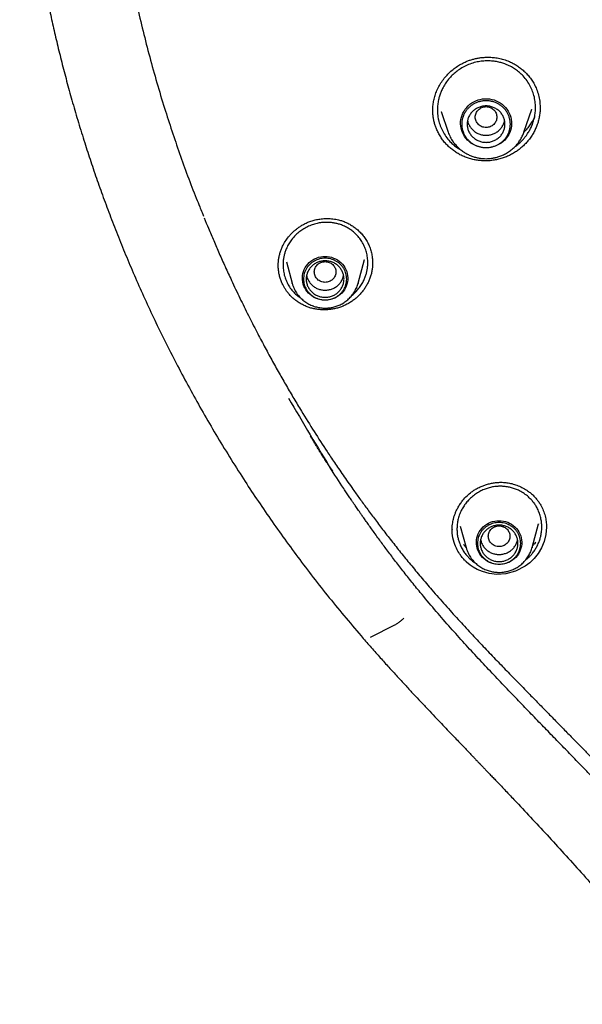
# Model space of a CAD drawing. Header units: millimetres. Extents: x 8 to 771, y 12 to 1627.
# Tile 52 of 93: x 291 to 312, y 1408 to 1444. Entities that reach past the tile are written whole.
import ezdxf

# ---------------------------------------------------------------- set-up
doc = ezdxf.new("R2010")
doc.units = ezdxf.units.MM

msp = doc.modelspace()

# ---------------------------------------------------------------- linework, layer by layer
at = {"color": 7, "linetype": 'Continuous', "lineweight": 30}
for p, q in [((306.295, 1440.751), (306.56, 1439.985)), ((306.3, 1440.743), (306.297, 1440.752)), ((309.37, 1439.985), (309.664, 1440.837)), ((309.663, 1440.837), (309.661, 1440.831)), ((309.966, 1440.917), (309.967, 1440.882)), ((306.205, 1440.445), (306.201, 1440.454)), ((306.561, 1439.98), (306.56, 1439.985)), ((309.366, 1439.976), (309.37, 1439.985)), ((300.564, 1435.176), (300.777, 1434.387)), ((303.224, 1434.387), (303.462, 1435.268)), ((303.462, 1435.268), (303.461, 1435.264)), ((303.759, 1435.168), (303.759, 1435.135)), ((300.265, 1435.026), (300.265, 1435.031)), ((300.78, 1434.379), (300.777, 1434.387)), ((303.224, 1434.387), (303.222, 1434.381)), ((309.973, 1426.197), (309.994, 1426.161)), ((307.01, 1425.391), (307.225, 1424.597)), ((309.671, 1424.597), (309.906, 1425.469)), ((309.906, 1425.469), (309.903, 1425.46)), ((310.205, 1425.36), (310.204, 1425.339)), ((306.707, 1425.243), (306.708, 1425.248)), ((307.222, 1424.594), (307.129, 1424.703)), ((307.227, 1424.589), (307.225, 1424.597)), ((309.671, 1424.597), (309.669, 1424.591)), ((307.368, 1424.181), (307.247, 1424.306)), ((303.684, 1421.278), (304.586, 1421.733))]:
    msp.add_line(p, q, dxfattribs=at)
at = {"color": 7, "linetype": 'Continuous', "lineweight": 30, "flags": 128}
for points in [[(307.965, 1439.402), (307.879, 1439.406), (307.794, 1439.417), (307.71, 1439.436), (307.628, 1439.462), (307.55, 1439.495), (307.474, 1439.534), (307.403, 1439.58), (307.336, 1439.633), (307.275, 1439.691), (307.219, 1439.754), (307.17, 1439.821), (307.127, 1439.893), (307.091, 1439.968), (307.062, 1440.046), (307.041, 1440.126), (307.027, 1440.208), (307.021, 1440.291), (307.023, 1440.373), (307.033, 1440.456), (307.05, 1440.537), (307.075, 1440.616), (307.108, 1440.692), (307.147, 1440.766), (307.194, 1440.836), (307.246, 1440.901), (307.305, 1440.962), (307.369, 1441.017), (307.438, 1441.066), (307.511, 1441.109), (307.589, 1441.145), (307.669, 1441.175), (307.752, 1441.197), (307.836, 1441.212), (307.922, 1441.22), (308.008, 1441.22), (308.093, 1441.212), (308.178, 1441.197), (308.26, 1441.175), (308.341, 1441.145), (308.418, 1441.109), (308.491, 1441.066), (308.56, 1441.017), (308.624, 1440.962), (308.683, 1440.901), (308.736, 1440.836), (308.782, 1440.766), (308.821, 1440.692), (308.854, 1440.616), (308.879, 1440.537), (308.896, 1440.456), (308.906, 1440.373), (308.908, 1440.291), (308.902, 1440.208), (308.889, 1440.126), (308.867, 1440.046), (308.839, 1439.968), (308.803, 1439.893), (308.76, 1439.821), (308.71, 1439.754), (308.654, 1439.691), (308.593, 1439.633), (308.526, 1439.58), (308.455, 1439.534), (308.38, 1439.495), (308.301, 1439.462), (308.219, 1439.436), (308.136, 1439.417), (308.05, 1439.406), (307.965, 1439.402)], [(309.37, 1439.985), (309.366, 1439.974), (309.363, 1439.965)], [(302.001, 1435.381), (302.082, 1435.377), (302.162, 1435.366), (302.241, 1435.347), (302.317, 1435.321), (302.391, 1435.288), (302.461, 1435.248), (302.527, 1435.202), (302.588, 1435.151), (302.643, 1435.093), (302.692, 1435.031), (302.735, 1434.965), (302.771, 1434.894), (302.8, 1434.821), (302.821, 1434.746), (302.835, 1434.669), (302.841, 1434.591), (302.839, 1434.512), (302.829, 1434.435), (302.811, 1434.358), (302.786, 1434.284), (302.754, 1434.212), (302.714, 1434.144), (302.668, 1434.079), (302.616, 1434.02), (302.558, 1433.965), (302.495, 1433.916), (302.427, 1433.873), (302.355, 1433.837), (302.28, 1433.807), (302.202, 1433.785), (302.122, 1433.77), (302.041, 1433.762), (301.96, 1433.762), (301.879, 1433.77), (301.799, 1433.785), (301.722, 1433.807), (301.646, 1433.837), (301.575, 1433.873), (301.507, 1433.916), (301.443, 1433.965), (301.385, 1434.02), (301.333, 1434.079), (301.287, 1434.144), (301.247, 1434.212), (301.215, 1434.284), (301.19, 1434.358), (301.172, 1434.435), (301.162, 1434.512), (301.16, 1434.591), (301.166, 1434.669), (301.18, 1434.746), (301.201, 1434.821), (301.23, 1434.894), (301.266, 1434.965), (301.309, 1435.031), (301.358, 1435.093), (301.414, 1435.151), (301.474, 1435.202), (301.54, 1435.248), (301.61, 1435.288), (301.684, 1435.321), (301.76, 1435.347), (301.839, 1435.366), (301.919, 1435.377), (302.001, 1435.381)], [(310.207, 1425.356), (310.207, 1425.35), (310.185, 1425.08), (310.121, 1424.824), (310.024, 1424.589), (309.899, 1424.378), (309.752, 1424.193), (309.588, 1424.034), (309.413, 1423.902), (309.05, 1423.717), (308.693, 1423.624), (308.363, 1423.603), (308.074, 1423.636), (307.833, 1423.703), (307.638, 1423.785), (307.488, 1423.87), (307.377, 1423.946), (307.301, 1424.006), (307.258, 1424.044), (307.247, 1424.054), (307.244, 1424.056), (307.244, 1424.057), (307.243, 1424.057), (307.243, 1424.057), (307.243, 1424.057), (307.243, 1424.057)], [(308.448, 1425.591), (308.529, 1425.588), (308.609, 1425.576), (308.688, 1425.558), (308.765, 1425.532), (308.838, 1425.499), (308.908, 1425.459), (308.974, 1425.413), (309.035, 1425.361), (309.09, 1425.304), (309.139, 1425.242), (309.182, 1425.175), (309.218, 1425.105), (309.247, 1425.032), (309.268, 1424.956), (309.282, 1424.879), (309.288, 1424.801), (309.286, 1424.723), (309.276, 1424.645), (309.258, 1424.569), (309.233, 1424.494), (309.201, 1424.423), (309.161, 1424.354), (309.115, 1424.29), (309.063, 1424.23), (309.005, 1424.175), (308.942, 1424.126), (308.874, 1424.084), (308.802, 1424.047), (308.727, 1424.018), (308.649, 1423.995), (308.569, 1423.98), (308.488, 1423.973), (308.407, 1423.973), (308.326, 1423.98), (308.247, 1423.995), (308.169, 1424.018), (308.094, 1424.047), (308.022, 1424.084), (307.954, 1424.126), (307.89, 1424.175), (307.832, 1424.23), (307.78, 1424.29), (307.734, 1424.354), (307.694, 1424.423), (307.662, 1424.494), (307.637, 1424.569), (307.619, 1424.645), (307.61, 1424.723), (307.608, 1424.801), (307.613, 1424.879), (307.627, 1424.956), (307.648, 1425.032), (307.677, 1425.105), (307.713, 1425.175), (307.756, 1425.242), (307.805, 1425.304), (307.861, 1425.361), (307.921, 1425.413), (307.987, 1425.459), (308.057, 1425.499), (308.131, 1425.532), (308.207, 1425.558), (308.286, 1425.576), (308.367, 1425.588), (308.448, 1425.591)]]:
    msp.add_lwpolyline(points, dxfattribs=at)
at = {"color": 7, "linetype": 'Continuous', "lineweight": 30}
for points, knots in [([(309.291, 1490.661), (309.025, 1490.41), (308.38, 1489.803), (307.604, 1489.004), (307.075, 1488.439), (306.885, 1488.234), (306.833, 1488.177), (306.781, 1488.12), (306.729, 1488.064), (306.677, 1488.007), (306.625, 1487.95), (306.573, 1487.892), (306.508, 1487.82), (306.41, 1487.712), (306.267, 1487.551), (306.073, 1487.332), (305.835, 1487.059), (305.553, 1486.731), (305.223, 1486.339), (304.845, 1485.881), (304.421, 1485.353), (303.958, 1484.759), (303.458, 1484.096), (302.925, 1483.364), (302.49, 1482.741), (302.184, 1482.291), (302.016, 1482.04), (301.874, 1481.825), (301.734, 1481.612), (301.598, 1481.401), (301.464, 1481.191), (301.258, 1480.867), (300.987, 1480.43), (300.606, 1479.798), (300.2, 1479.099), (299.777, 1478.341), (299.472, 1477.769), (299.266, 1477.375), (299.149, 1477.147), (299.035, 1476.923), (298.926, 1476.704), (298.82, 1476.49), (298.717, 1476.281), (298.362, 1475.545), (297.78, 1474.267), (297.032, 1472.424), (296.36, 1470.554), (295.79, 1468.735), (295.311, 1466.973), (294.93, 1465.342), (294.705, 1464.204), (294.591, 1463.569), (294.556, 1463.371), (294.523, 1463.173), (294.49, 1462.975), (294.457, 1462.776), (294.402, 1462.427), (294.324, 1461.903), (294.228, 1461.184), (294.135, 1460.399), (294.049, 1459.547), (293.983, 1458.746), (293.935, 1458.006), (293.9, 1457.342), (293.874, 1456.649), (293.858, 1455.918), (293.852, 1455.155), (293.86, 1454.335), (293.883, 1453.496), (293.921, 1452.661), (293.97, 1451.887), (294.026, 1451.171), (294.088, 1450.497), (294.155, 1449.866), (294.209, 1449.415), (294.244, 1449.142), (294.259, 1449.025), (294.274, 1448.911), (294.289, 1448.801), (294.303, 1448.695), (294.317, 1448.592), (294.417, 1447.888), (294.629, 1446.579), (295.018, 1444.67), (295.489, 1442.762), (296.018, 1440.934), (296.601, 1439.19), (297.043, 1437.976), (297.314, 1437.326), (297.357, 1437.222)], [0, 0, 0, 0, 0.018567, 0.045039, 0.056687, 0.057995, 0.059302, 0.060609, 0.061917, 0.063224, 0.064532, 0.065839, 0.067239, 0.06947, 0.073244, 0.078215, 0.084382, 0.091745, 0.100305, 0.110532, 0.122067, 0.134909, 0.149059, 0.164516, 0.18128, 0.187943, 0.192398, 0.1968, 0.201151, 0.20545, 0.209698, 0.213894, 0.225169, 0.236055, 0.251808, 0.266669, 0.280638, 0.285141, 0.289543, 0.293843, 0.298043, 0.302141, 0.306138, 0.310034, 0.344222, 0.378409, 0.412596, 0.446782, 0.476866, 0.50695, 0.533423, 0.53689, 0.540357, 0.543823, 0.54729, 0.550757, 0.554224, 0.565634, 0.578164, 0.591816, 0.60659, 0.622484, 0.633498, 0.644994, 0.65697, 0.669427, 0.682868, 0.696512, 0.711954, 0.726379, 0.739789, 0.752182, 0.76356, 0.774902, 0.785015, 0.787116, 0.789156, 0.791133, 0.793048, 0.794902, 0.796693, 0.798423, 0.831742, 0.865343, 0.899224, 0.933386, 0.963681, 0.994194, 1, 1, 1, 1]), ([(290.79, 1458.403), (290.79, 1458.388), (290.788, 1458.36), (290.786, 1458.313), (290.784, 1458.263), (290.781, 1458.214), (290.778, 1458.162), (290.773, 1458.079), (290.767, 1457.969), (290.759, 1457.827), (290.75, 1457.667), (290.741, 1457.483), (290.732, 1457.273), (290.722, 1457.041), (290.713, 1456.786), (290.704, 1456.507), (290.697, 1456.214), (290.691, 1455.913), (290.685, 1455.482), (290.683, 1454.92), (290.69, 1454.222), (290.706, 1453.512), (290.734, 1452.771), (290.775, 1451.997), (290.83, 1451.19), (290.899, 1450.367), (290.984, 1449.527), (291.073, 1448.773), (291.161, 1448.106), (291.244, 1447.53), (291.335, 1446.945), (291.435, 1446.347), (291.546, 1445.732), (291.667, 1445.106), (291.798, 1444.47), (291.94, 1443.826), (292.095, 1443.163), (292.263, 1442.482), (292.447, 1441.783), (292.646, 1441.066), (292.861, 1440.331), (293.086, 1439.606), (293.318, 1438.891), (293.559, 1438.188), (293.815, 1437.472), (294.088, 1436.743), (294.379, 1436.001), (294.688, 1435.247), (295.017, 1434.482), (295.365, 1433.706), (295.733, 1432.92), (296.124, 1432.124), (296.536, 1431.318), (296.968, 1430.508), (297.421, 1429.695), (297.894, 1428.88), (298.392, 1428.057), (298.895, 1427.259), (299.401, 1426.487), (299.91, 1425.74), (300.439, 1424.99), (300.99, 1424.238), (301.562, 1423.485), (302.157, 1422.731), (302.777, 1421.979), (303.202, 1421.482), (303.416, 1421.231)], [0, 0, 0, 0, 0.001344, 0.002543, 0.003648, 0.004885, 0.006191, 0.007563, 0.011061, 0.014495, 0.018223, 0.023043, 0.028275, 0.03392, 0.040423, 0.047395, 0.054812, 0.062366, 0.069964, 0.087083, 0.104447, 0.122166, 0.140256, 0.159996, 0.180168, 0.200775, 0.221823, 0.243315, 0.25763, 0.272139, 0.286843, 0.301888, 0.317479, 0.333623, 0.349551, 0.36599, 0.382943, 0.400413, 0.418405, 0.436922, 0.455966, 0.475542, 0.493577, 0.512045, 0.530949, 0.550291, 0.570075, 0.590302, 0.610975, 0.632051, 0.653576, 0.675548, 0.697967, 0.720833, 0.743726, 0.767048, 0.790801, 0.814982, 0.836934, 0.859226, 0.881856, 0.904822, 0.928123, 0.951754, 0.975714, 1, 1, 1, 1]), ([(305.99, 1440.765), (305.99, 1440.814), (305.992, 1440.917), (306.011, 1441.08), (306.047, 1441.256), (306.104, 1441.439), (306.183, 1441.625), (306.287, 1441.808), (306.411, 1441.981), (306.55, 1442.137), (306.7, 1442.276), (306.857, 1442.396), (307.021, 1442.499), (307.175, 1442.576), (307.316, 1442.634), (307.443, 1442.676), (307.572, 1442.709), (307.707, 1442.734), (307.854, 1442.752), (308.015, 1442.76), (308.19, 1442.755), (308.376, 1442.733), (308.572, 1442.692), (308.749, 1442.634), (308.905, 1442.565), (309.041, 1442.492), (309.175, 1442.405), (309.306, 1442.304), (309.432, 1442.188), (309.552, 1442.057), (309.661, 1441.911), (309.76, 1441.751), (309.811, 1441.635), (309.837, 1441.576)], [0, 0, 0, 0, 0.027344, 0.058788, 0.092136, 0.127431, 0.164725, 0.203804, 0.242643, 0.280501, 0.317359, 0.353188, 0.387967, 0.421691, 0.44631, 0.470412, 0.494003, 0.51823, 0.544938, 0.574137, 0.605794, 0.639857, 0.676256, 0.714923, 0.742025, 0.770307, 0.799773, 0.830412, 0.862197, 0.895089, 0.929045, 0.964023, 1, 1, 1, 1]), ([(309.671, 1441.542), (309.64, 1441.609), (309.578, 1441.746), (309.451, 1441.934), (309.312, 1442.095), (309.166, 1442.226), (309.02, 1442.333), (308.861, 1442.426), (308.727, 1442.486), (308.623, 1442.525), (308.551, 1442.548), (308.474, 1442.569), (308.392, 1442.587), (308.304, 1442.603), (308.211, 1442.615), (308.087, 1442.624), (307.927, 1442.624), (307.73, 1442.604), (307.523, 1442.56), (307.313, 1442.489), (307.114, 1442.394), (306.934, 1442.281), (306.779, 1442.158), (306.633, 1442.017), (306.504, 1441.859), (306.395, 1441.69), (306.327, 1441.555), (306.285, 1441.456), (306.26, 1441.387), (306.237, 1441.318), (306.217, 1441.249), (306.193, 1441.144), (306.17, 1441.005), (306.158, 1440.811), (306.17, 1440.6), (306.211, 1440.378), (306.262, 1440.238), (306.287, 1440.168)], [0, 0, 0, 0, 0.040048, 0.080911, 0.122587, 0.154389, 0.186649, 0.219365, 0.252538, 0.265049, 0.27836, 0.29247, 0.307378, 0.323083, 0.339585, 0.356883, 0.389054, 0.42365, 0.460663, 0.500084, 0.539396, 0.576393, 0.611081, 0.643467, 0.683067, 0.718603, 0.750084, 0.763155, 0.776164, 0.789112, 0.801998, 0.814823, 0.84661, 0.878024, 0.919322, 0.959977, 1, 1, 1, 1]), ([(309.011, 1439.425), (309.014, 1439.427), (309.048, 1439.449), (309.104, 1439.493), (309.177, 1439.554), (309.236, 1439.607), (309.284, 1439.655), (309.327, 1439.701), (309.367, 1439.747), (309.405, 1439.793), (309.441, 1439.839), (309.474, 1439.886), (309.523, 1439.959), (309.582, 1440.058), (309.639, 1440.172), (309.68, 1440.272), (309.711, 1440.359), (309.737, 1440.447), (309.765, 1440.564), (309.789, 1440.711), (309.8, 1440.905), (309.787, 1441.115), (309.746, 1441.335), (309.695, 1441.473), (309.671, 1441.542)], [0, 0, 0, 0, 0.003945, 0.049528, 0.088524, 0.120924, 0.147061, 0.172733, 0.197939, 0.22268, 0.246955, 0.270764, 0.294106, 0.355871, 0.4141, 0.452981, 0.491563, 0.529846, 0.56783, 0.642874, 0.716718, 0.81328, 0.907707, 1, 1, 1, 1]), ([(309.837, 1441.576), (309.863, 1441.503), (309.914, 1441.359), (309.957, 1441.137), (309.964, 1440.988), (309.968, 1440.917)], [0, 0, 0, 0, 0.342359, 0.682667, 1, 1, 1, 1]), ([(306.126, 1440.107), (306.109, 1440.149), (306.077, 1440.235), (306.04, 1440.367), (306.012, 1440.502), (305.995, 1440.636), (305.991, 1440.725), (305.989, 1440.768)], [0, 0, 0, 0, 0.201634, 0.404316, 0.60646, 0.808606, 1, 1, 1, 1]), ([(309.968, 1440.899), (309.968, 1440.863), (309.968, 1440.773), (309.952, 1440.63), (309.923, 1440.47), (309.879, 1440.31), (309.821, 1440.155), (309.751, 1440.006), (309.668, 1439.863), (309.572, 1439.726), (309.465, 1439.598), (309.349, 1439.479), (309.224, 1439.37), (309.088, 1439.27), (308.944, 1439.181), (308.794, 1439.104), (308.636, 1439.04), (308.473, 1438.988), (308.306, 1438.951), (308.14, 1438.928), (307.975, 1438.918), (307.809, 1438.922), (307.641, 1438.939), (307.476, 1438.969), (307.313, 1439.014), (307.153, 1439.073), (307, 1439.145), (306.858, 1439.228), (306.726, 1439.321), (306.6, 1439.426), (306.483, 1439.542), (306.376, 1439.668), (306.28, 1439.805), (306.194, 1439.951), (306.149, 1440.055), (306.126, 1440.107)], [0, 0, 0, 0, 0.0201402, 0.0501561, 0.0801717, 0.1110601, 0.1419481, 0.1719239, 0.2019003, 0.2327529, 0.2636063, 0.2935566, 0.3235071, 0.3542944, 0.3850812, 0.4155499, 0.4460175, 0.4774219, 0.5088277, 0.5385868, 0.5683464, 0.5989162, 0.6294856, 0.6601549, 0.6908229, 0.7224456, 0.7540692, 0.7837614, 0.8134541, 0.8439837, 0.8745133, 0.9054043, 0.9362948, 0.9681478, 1, 1, 1, 1]), ([(307.965, 1440.927), (307.912, 1440.921), (307.808, 1440.909), (307.674, 1440.821), (307.586, 1440.693), (307.554, 1440.542), (307.586, 1440.391), (307.674, 1440.262), (307.808, 1440.177), (307.965, 1440.146), (308.121, 1440.177), (308.255, 1440.262), (308.343, 1440.391), (308.375, 1440.542), (308.343, 1440.693), (308.255, 1440.821), (308.121, 1440.909), (308.017, 1440.921), (307.965, 1440.927)], [0, 0, 0, 0, 0.0625, 0.125, 0.1875, 0.25, 0.3125, 0.375, 0.4375, 0.5, 0.5625, 0.625, 0.6875, 0.75, 0.8125, 0.875, 0.9375, 1, 1, 1, 1]), ([(307.278, 1440.411), (307.278, 1440.411), (307.283, 1440.367), (307.316, 1440.282), (307.378, 1440.165), (307.467, 1440.062), (307.573, 1439.977), (307.695, 1439.915), (307.827, 1439.875), (307.919, 1439.87), (307.965, 1439.867)], [0, 0, 0, 0, 0.000201, 0.14303, 0.285858, 0.428687, 0.571515, 0.714343, 0.857172, 1, 1, 1, 1]), ([(307.965, 1439.867), (308.01, 1439.87), (308.102, 1439.875), (308.234, 1439.915), (308.356, 1439.977), (308.463, 1440.062), (308.551, 1440.165), (308.613, 1440.282), (308.647, 1440.367), (308.651, 1440.411), (308.651, 1440.411)], [0, 0, 0, 0, 0.142828, 0.285657, 0.428485, 0.571313, 0.714142, 0.85697, 0.999799, 1, 1, 1, 1]), ([(309.759, 1440.543), (309.748, 1440.518), (309.714, 1440.444), (309.642, 1440.32), (309.539, 1440.174), (309.448, 1440.063), (309.387, 1440.005), (309.372, 1439.992)], [0, 0, 0, 0, 0.1219465, 0.3721909, 0.6355593, 0.9125085, 1, 1, 1, 1]), ([(306.287, 1440.168), (306.318, 1440.1), (306.381, 1439.961), (306.51, 1439.771), (306.651, 1439.609), (306.799, 1439.478), (306.921, 1439.388), (307.002, 1439.342), (307.03, 1439.326)], [0, 0, 0, 0, 0.1978664, 0.3991281, 0.6038461, 0.759741, 0.9147812, 1, 1, 1, 1]), ([(306.56, 1439.985), (306.584, 1439.923), (306.633, 1439.799), (306.728, 1439.645), (306.827, 1439.518), (306.925, 1439.416), (307.033, 1439.321), (307.151, 1439.236), (307.276, 1439.164), (307.406, 1439.105), (307.54, 1439.059), (307.675, 1439.026), (307.833, 1439.003), (308.012, 1438.997), (308.188, 1439.014), (308.341, 1439.046), (308.477, 1439.087), (308.618, 1439.145), (308.762, 1439.224), (308.906, 1439.325), (309.033, 1439.439), (309.141, 1439.562), (309.231, 1439.689), (309.309, 1439.827), (309.347, 1439.926), (309.366, 1439.976)], [0, 0, 0, 0, 0.054019, 0.109606, 0.147623, 0.186459, 0.226177, 0.266445, 0.306191, 0.345359, 0.383951, 0.421974, 0.45943, 0.51454, 0.568402, 0.604149, 0.642617, 0.684252, 0.729097, 0.777194, 0.828578, 0.869305, 0.911905, 0.956382, 1, 1, 1, 1]), ([(297.353, 1437.221), (297.382, 1437.149), (297.428, 1437.034), (297.474, 1436.919), (297.492, 1436.876)], [0, 0, 0, 0, 0.627292, 1, 1, 1, 1]), ([(297.521, 1436.805), (297.573, 1436.677), (297.688, 1436.395), (297.874, 1435.958), (298.081, 1435.484), (298.3, 1434.993), (298.554, 1434.441), (298.839, 1433.839), (299.152, 1433.202), (299.454, 1432.611), (299.743, 1432.062), (300.019, 1431.554), (300.293, 1431.062), (300.567, 1430.584), (300.843, 1430.114), (301.183, 1429.549), (301.591, 1428.894), (301.956, 1428.331), (302.208, 1427.95), (302.35, 1427.739), (302.503, 1427.514), (302.668, 1427.273), (302.846, 1427.018), (303.05, 1426.729), (303.283, 1426.405), (303.547, 1426.043), (303.831, 1425.661), (304.136, 1425.26), (304.46, 1424.843), (304.804, 1424.411), (305.168, 1423.964), (305.554, 1423.499), (305.822, 1423.187), (305.959, 1423.027)], [0, 0, 0, 0, 0.025261, 0.055648, 0.087402, 0.120524, 0.155032, 0.200298, 0.244193, 0.286721, 0.323536, 0.359263, 0.393902, 0.427832, 0.461446, 0.494745, 0.54998, 0.604332, 0.618825, 0.63446, 0.651257, 0.669219, 0.688347, 0.708642, 0.73454, 0.762126, 0.791404, 0.822377, 0.855051, 0.888804, 0.924208, 0.961271, 1, 1, 1, 1]), ([(300.263, 1435.007), (300.263, 1435.044), (300.264, 1435.12), (300.274, 1435.24), (300.294, 1435.367), (300.326, 1435.498), (300.37, 1435.628), (300.433, 1435.775), (300.522, 1435.935), (300.628, 1436.083), (300.732, 1436.203), (300.829, 1436.301), (300.93, 1436.387), (301.034, 1436.465), (301.143, 1436.535), (301.266, 1436.602), (301.404, 1436.663), (301.557, 1436.714), (301.724, 1436.754), (301.904, 1436.78), (302.096, 1436.788), (302.296, 1436.775), (302.479, 1436.742), (302.639, 1436.695), (302.778, 1436.64), (302.915, 1436.571), (303.049, 1436.488), (303.179, 1436.389), (303.301, 1436.276), (303.415, 1436.148), (303.518, 1436.006), (303.573, 1435.902), (303.601, 1435.849)], [0, 0, 0, 0, 0.02494, 0.051289, 0.079105, 0.108211, 0.137392, 0.166444, 0.209763, 0.252806, 0.281344, 0.309734, 0.339596, 0.364525, 0.391622, 0.420877, 0.452322, 0.48601, 0.521946, 0.560103, 0.600423, 0.642816, 0.68718, 0.717829, 0.749483, 0.782224, 0.816045, 0.850915, 0.886792, 0.923625, 0.961368, 1, 1, 1, 1]), ([(303.434, 1435.801), (303.404, 1435.857), (303.342, 1435.971), (303.222, 1436.127), (303.092, 1436.258), (302.958, 1436.363), (302.825, 1436.446), (302.683, 1436.517), (302.563, 1436.562), (302.471, 1436.588), (302.408, 1436.604), (302.341, 1436.618), (302.269, 1436.629), (302.192, 1436.638), (302.111, 1436.642), (302.003, 1436.643), (301.865, 1436.634), (301.696, 1436.605), (301.519, 1436.554), (301.341, 1436.481), (301.174, 1436.386), (301.025, 1436.278), (300.897, 1436.162), (300.78, 1436.031), (300.678, 1435.887), (300.594, 1435.735), (300.544, 1435.616), (300.513, 1435.527), (300.495, 1435.466), (300.48, 1435.405), (300.467, 1435.344), (300.451, 1435.252), (300.44, 1435.129), (300.441, 1434.96), (300.464, 1434.78), (300.512, 1434.59), (300.565, 1434.472), (300.59, 1434.414)], [0, 0, 0, 0, 0.040012, 0.08084, 0.122485, 0.154269, 0.186514, 0.219222, 0.252393, 0.264827, 0.278073, 0.292132, 0.307002, 0.322683, 0.339173, 0.356473, 0.388681, 0.423355, 0.460487, 0.500071, 0.539612, 0.576772, 0.611558, 0.643978, 0.683521, 0.718883, 0.750075, 0.763222, 0.776298, 0.789305, 0.802243, 0.815111, 0.846971, 0.878407, 0.919661, 0.960187, 1, 1, 1, 1]), ([(302.992, 1433.936), (302.998, 1433.94), (303.049, 1433.979), (303.135, 1434.061), (303.252, 1434.193), (303.352, 1434.336), (303.433, 1434.485), (303.481, 1434.601), (303.511, 1434.687), (303.529, 1434.749), (303.545, 1434.81), (303.558, 1434.872), (303.573, 1434.965), (303.585, 1435.087), (303.583, 1435.256), (303.56, 1435.437), (303.511, 1435.626), (303.46, 1435.743), (303.434, 1435.801)], [0, 0, 0, 0, 0.009339, 0.092371, 0.169075, 0.261452, 0.342526, 0.412268, 0.443363, 0.474279, 0.505016, 0.535574, 0.565953, 0.641092, 0.715115, 0.81205, 0.907009, 1, 1, 1, 1]), ([(303.601, 1435.849), (303.625, 1435.794), (303.673, 1435.685), (303.722, 1435.511), (303.753, 1435.339), (303.758, 1435.223), (303.76, 1435.168)], [0, 0, 0, 0, 0.25644, 0.511658, 0.766167, 1, 1, 1, 1]), ([(302.001, 1435.19), (301.948, 1435.184), (301.844, 1435.172), (301.71, 1435.083), (301.622, 1434.956), (301.59, 1434.804), (301.622, 1434.653), (301.71, 1434.524), (301.844, 1434.44), (302.001, 1434.408), (302.157, 1434.44), (302.291, 1434.524), (302.379, 1434.653), (302.411, 1434.804), (302.379, 1434.956), (302.291, 1435.083), (302.157, 1435.172), (302.053, 1435.184), (302.001, 1435.19)], [0, 0, 0, 0, 0.0625, 0.125, 0.1875, 0.25, 0.3125, 0.375, 0.4375, 0.5, 0.5625, 0.625, 0.6875, 0.75, 0.8125, 0.875, 0.9375, 1, 1, 1, 1]), ([(300.428, 1434.34), (300.408, 1434.385), (300.368, 1434.473), (300.323, 1434.611), (300.29, 1434.751), (300.269, 1434.889), (300.265, 1434.982), (300.263, 1435.028)], [0, 0, 0, 0, 0.204868, 0.411306, 0.609383, 0.807462, 1, 1, 1, 1]), ([(303.761, 1435.151), (303.761, 1435.112), (303.76, 1435.025), (303.744, 1434.892), (303.716, 1434.75), (303.675, 1434.61), (303.623, 1434.474), (303.559, 1434.344), (303.485, 1434.219), (303.4, 1434.1), (303.305, 1433.987), (303.202, 1433.883), (303.089, 1433.787), (302.968, 1433.699), (302.84, 1433.622), (302.707, 1433.555), (302.568, 1433.501), (302.424, 1433.457), (302.278, 1433.425), (302.131, 1433.406), (301.985, 1433.399), (301.837, 1433.403), (301.69, 1433.419), (301.545, 1433.448), (301.402, 1433.489), (301.263, 1433.543), (301.13, 1433.608), (301.006, 1433.683), (300.891, 1433.766), (300.782, 1433.859), (300.689, 1433.955), (300.609, 1434.05), (300.542, 1434.142), (300.481, 1434.238), (300.446, 1434.306), (300.428, 1434.34)], [0, 0, 0, 0, 0.025376, 0.056106, 0.086836, 0.118468, 0.150098, 0.180654, 0.21121, 0.242633, 0.274056, 0.305009, 0.335961, 0.367799, 0.399637, 0.430737, 0.461838, 0.493872, 0.525906, 0.556629, 0.587352, 0.618928, 0.650502, 0.681854, 0.713204, 0.745535, 0.777865, 0.808226, 0.838587, 0.869799, 0.901011, 0.925531, 0.950051, 0.975026, 1, 1, 1, 1]), ([(301.316, 1434.678), (301.317, 1434.666), (301.325, 1434.61), (301.364, 1434.515), (301.434, 1434.401), (301.527, 1434.302), (301.637, 1434.223), (301.762, 1434.165), (301.896, 1434.133), (302.034, 1434.126), (302.17, 1434.145), (302.301, 1434.19), (302.419, 1434.258), (302.522, 1434.347), (302.604, 1434.454), (302.661, 1434.566), (302.678, 1434.643), (302.686, 1434.677)], [0, 0, 0, 0, 0.019876, 0.090943, 0.162009, 0.233076, 0.304142, 0.375209, 0.446275, 0.517342, 0.588408, 0.659475, 0.730541, 0.801608, 0.872674, 0.943741, 1, 1, 1, 1]), ([(300.59, 1434.414), (300.62, 1434.358), (300.681, 1434.245), (300.8, 1434.09), (300.931, 1433.96), (301.034, 1433.875), (301.091, 1433.84), (301.103, 1433.832)], [0, 0, 0, 0, 0.241389, 0.490627, 0.747807, 0.946024, 1, 1, 1, 1]), ([(300.781, 1434.379), (300.785, 1434.361), (300.799, 1434.313), (300.828, 1434.236), (300.868, 1434.149), (300.915, 1434.065), (300.967, 1433.987), (301.023, 1433.916), (301.082, 1433.851), (301.145, 1433.79), (301.213, 1433.734), (301.284, 1433.682), (301.359, 1433.636), (301.436, 1433.595), (301.515, 1433.559), (301.596, 1433.53), (301.677, 1433.506), (301.755, 1433.489), (301.822, 1433.478), (301.883, 1433.471), (301.941, 1433.467), (301.981, 1433.466), (302.001, 1433.466)], [0, 0, 0, 0, 0.03398, 0.092129, 0.150731, 0.209831, 0.269483, 0.323192, 0.376911, 0.430622, 0.484307, 0.53794, 0.591478, 0.644855, 0.697957, 0.750566, 0.802208, 0.851601, 0.895126, 0.927236, 0.963393, 1, 1, 1, 1]), ([(302.001, 1433.466), (302.033, 1433.466), (302.078, 1433.467), (302.144, 1433.473), (302.201, 1433.481), (302.268, 1433.493), (302.339, 1433.51), (302.411, 1433.532), (302.485, 1433.559), (302.558, 1433.591), (302.631, 1433.629), (302.702, 1433.672), (302.772, 1433.721), (302.838, 1433.774), (302.901, 1433.833), (302.961, 1433.896), (303.016, 1433.964), (303.067, 1434.035), (303.113, 1434.111), (303.153, 1434.19), (303.188, 1434.272), (303.21, 1434.336), (303.22, 1434.373), (303.221, 1434.381)], [0, 0, 0, 0, 0.058234, 0.082028, 0.121524, 0.162618, 0.206773, 0.252935, 0.300676, 0.349658, 0.399638, 0.450438, 0.501924, 0.553993, 0.606568, 0.659587, 0.713005, 0.766784, 0.820898, 0.875328, 0.930061, 0.985089, 1, 1, 1, 1]), ([(300.645, 1430.132), (300.912, 1429.676), (301.444, 1428.767), (301.996, 1427.868), (302.272, 1427.42)], [0, 0, 0, 0, 0.50098, 1, 1, 1, 1]), ([(305.525, 1422.935), (305.407, 1423.079), (305.178, 1423.36), (304.85, 1423.777), (304.544, 1424.173), (304.26, 1424.549), (304.032, 1424.857), (303.856, 1425.1), (303.727, 1425.278), (303.61, 1425.441), (303.506, 1425.588), (303.416, 1425.717), (303.338, 1425.828), (303.273, 1425.922), (303.216, 1426.003), (303.165, 1426.078), (303.111, 1426.156), (303.05, 1426.245), (302.977, 1426.351), (302.892, 1426.478), (302.794, 1426.623), (302.551, 1426.987), (302.323, 1427.337), (302.115, 1427.662), (302.061, 1427.747), (302.016, 1427.819), (301.98, 1427.876), (301.947, 1427.929), (301.91, 1427.989), (301.861, 1428.067), (301.797, 1428.17), (301.725, 1428.287), (301.65, 1428.409), (301.581, 1428.521), (301.518, 1428.626), (301.478, 1428.691), (301.459, 1428.723)], [0, 0, 0, 0, 0.078968, 0.153811, 0.22453, 0.291126, 0.353601, 0.386788, 0.418177, 0.446592, 0.471983, 0.494351, 0.513374, 0.529478, 0.542718, 0.555354, 0.567927, 0.582798, 0.600983, 0.622485, 0.647304, 0.675121, 0.807836, 0.824186, 0.838599, 0.850492, 0.859864, 0.867193, 0.876846, 0.889881, 0.906297, 0.928146, 0.948343, 0.966886, 0.983891, 1, 1, 1, 1]), ([(306.707, 1425.246), (306.707, 1425.268), (306.708, 1425.318), (306.713, 1425.409), (306.725, 1425.511), (306.746, 1425.62), (306.775, 1425.73), (306.814, 1425.843), (306.865, 1425.966), (306.93, 1426.095), (307.013, 1426.227), (307.119, 1426.37), (307.255, 1426.516), (307.405, 1426.642), (307.546, 1426.738), (307.678, 1426.812), (307.813, 1426.874), (307.951, 1426.924), (308.089, 1426.963), (308.237, 1426.993), (308.396, 1427.011), (308.565, 1427.015), (308.741, 1427), (308.924, 1426.965), (309.11, 1426.907), (309.297, 1426.826), (309.459, 1426.731), (309.596, 1426.631), (309.71, 1426.533), (309.777, 1426.458), (309.812, 1426.42)], [0, 0, 0, 0, 0.016373, 0.038194, 0.065565, 0.089767, 0.117116, 0.145515, 0.173588, 0.210492, 0.246776, 0.282417, 0.33462, 0.385363, 0.418478, 0.45265, 0.490601, 0.52156, 0.554621, 0.589741, 0.626863, 0.665932, 0.706986, 0.750311, 0.795932, 0.843802, 0.893828, 0.928336, 0.96373, 1, 1, 1, 1]), ([(309.668, 1426.334), (309.624, 1426.382), (309.535, 1426.478), (309.378, 1426.6), (309.218, 1426.695), (309.06, 1426.764), (308.91, 1426.814), (308.753, 1426.848), (308.625, 1426.862), (308.528, 1426.866), (308.463, 1426.866), (308.394, 1426.863), (308.321, 1426.857), (308.244, 1426.847), (308.164, 1426.832), (308.058, 1426.807), (307.925, 1426.764), (307.767, 1426.696), (307.608, 1426.604), (307.453, 1426.49), (307.314, 1426.358), (307.196, 1426.217), (307.101, 1426.074), (307.02, 1425.919), (306.957, 1425.756), (306.914, 1425.588), (306.894, 1425.451), (306.887, 1425.342), (306.886, 1425.254), (306.89, 1425.168), (306.898, 1425.086), (306.91, 1425.01), (306.925, 1424.939), (306.943, 1424.872), (306.963, 1424.806), (306.988, 1424.736), (307.019, 1424.661), (307.069, 1424.56), (307.141, 1424.438), (307.212, 1424.35), (307.247, 1424.306)], [0, 0, 0, 0, 0.040009, 0.080835, 0.122478, 0.154259, 0.186503, 0.219209, 0.252378, 0.264811, 0.278057, 0.292114, 0.306983, 0.322663, 0.339153, 0.356451, 0.388658, 0.42333, 0.46046, 0.500042, 0.53958, 0.576737, 0.611521, 0.643939, 0.68348, 0.71884, 0.750031, 0.768378, 0.78646, 0.804278, 0.821833, 0.837201, 0.852075, 0.866964, 0.880006, 0.894951, 0.912675, 0.930313, 0.965322, 1, 1, 1, 1]), ([(309.812, 1426.42), (309.841, 1426.385), (309.899, 1426.313), (309.948, 1426.236), (309.973, 1426.197)], [0, 0, 0, 0, 0.49982, 1, 1, 1, 1]), ([(309.419, 1424.121), (309.45, 1424.147), (309.513, 1424.199), (309.598, 1424.283), (309.685, 1424.382), (309.768, 1424.495), (309.85, 1424.632), (309.916, 1424.773), (309.965, 1424.913), (309.994, 1425.028), (310.011, 1425.123), (310.022, 1425.206), (310.028, 1425.288), (310.029, 1425.37), (310.027, 1425.45), (310.02, 1425.529), (310.004, 1425.641), (309.971, 1425.783), (309.913, 1425.949), (309.859, 1426.051), (309.832, 1426.102)], [0, 0, 0, 0, 0.055145, 0.109247, 0.160616, 0.23252, 0.298252, 0.376253, 0.443233, 0.499166, 0.53737, 0.575201, 0.61266, 0.649747, 0.68646, 0.722801, 0.758769, 0.841205, 0.921614, 1, 1, 1, 1]), ([(309.668, 1426.334), (309.698, 1426.297), (309.758, 1426.223), (309.807, 1426.142), (309.832, 1426.102)], [0, 0, 0, 0, 0.500017, 1, 1, 1, 1]), ([(309.994, 1426.161), (310.026, 1426.098), (310.091, 1425.972), (310.155, 1425.768), (310.197, 1425.563), (310.203, 1425.426), (310.205, 1425.36)], [0, 0, 0, 0, 0.254997, 0.5100474, 0.7650034, 1, 1, 1, 1]), ([(308.448, 1425.4), (308.395, 1425.394), (308.291, 1425.382), (308.157, 1425.294), (308.069, 1425.166), (308.037, 1425.015), (308.069, 1424.864), (308.157, 1424.735), (308.291, 1424.65), (308.448, 1424.619), (308.604, 1424.65), (308.738, 1424.735), (308.826, 1424.864), (308.858, 1425.015), (308.826, 1425.166), (308.738, 1425.294), (308.604, 1425.382), (308.5, 1425.394), (308.448, 1425.4)], [0, 0, 0, 0, 0.0625, 0.125, 0.1875, 0.25, 0.3125, 0.375, 0.4375, 0.5, 0.5625, 0.625, 0.6875, 0.75, 0.8125, 0.875, 0.9375, 1, 1, 1, 1]), ([(307.109, 1424.197), (307.076, 1424.238), (306.995, 1424.337), (306.879, 1424.53), (306.77, 1424.8), (306.708, 1425.063), (306.713, 1425.234), (306.715, 1425.284)], [0, 0, 0, 0, 0.133842, 0.323493, 0.568656, 0.873289, 1, 1, 1, 1]), ([(307.228, 1424.589), (307.232, 1424.571), (307.246, 1424.523), (307.275, 1424.447), (307.315, 1424.36), (307.362, 1424.276), (307.414, 1424.198), (307.47, 1424.126), (307.529, 1424.061), (307.592, 1424), (307.66, 1423.944), (307.731, 1423.893), (307.806, 1423.846), (307.883, 1423.805), (307.962, 1423.77), (308.043, 1423.74), (308.124, 1423.716), (308.202, 1423.699), (308.269, 1423.688), (308.33, 1423.681), (308.388, 1423.677), (308.428, 1423.677), (308.448, 1423.676)], [0, 0, 0, 0, 0.03398, 0.092129, 0.150731, 0.209831, 0.269483, 0.323192, 0.376911, 0.430622, 0.484307, 0.53794, 0.591478, 0.644855, 0.697957, 0.750566, 0.802208, 0.851601, 0.895126, 0.927236, 0.963393, 1, 1, 1, 1]), ([(307.763, 1424.89), (307.767, 1424.865), (307.78, 1424.797), (307.828, 1424.693), (307.905, 1424.582), (308.003, 1424.488), (308.118, 1424.415), (308.246, 1424.364), (308.381, 1424.339), (308.519, 1424.339), (308.655, 1424.366), (308.782, 1424.417), (308.897, 1424.492), (308.994, 1424.586), (309.069, 1424.697), (309.117, 1424.8), (309.128, 1424.867), (309.132, 1424.89)], [0, 0, 0, 0, 0.040241, 0.111187, 0.182133, 0.253079, 0.324025, 0.394971, 0.465917, 0.536863, 0.607809, 0.678755, 0.749701, 0.820647, 0.891593, 0.962539, 1, 1, 1, 1]), ([(308.448, 1423.676), (308.48, 1423.677), (308.525, 1423.678), (308.591, 1423.684), (308.648, 1423.691), (308.715, 1423.704), (308.786, 1423.721), (308.858, 1423.742), (308.932, 1423.77), (309.005, 1423.802), (309.078, 1423.84), (309.15, 1423.883), (309.219, 1423.931), (309.285, 1423.985), (309.348, 1424.043), (309.408, 1424.107), (309.463, 1424.174), (309.514, 1424.246), (309.56, 1424.321), (309.6, 1424.401), (309.635, 1424.483), (309.657, 1424.547), (309.667, 1424.584), (309.669, 1424.591)], [0, 0, 0, 0, 0.058234, 0.082028, 0.121524, 0.162618, 0.206773, 0.252935, 0.300676, 0.349658, 0.399638, 0.450438, 0.501924, 0.553993, 0.606568, 0.659587, 0.713005, 0.766784, 0.820898, 0.875328, 0.930061, 0.985089, 1, 1, 1, 1]), ([(309.804, 1424.799), (309.788, 1424.777), (309.753, 1424.729), (309.712, 1424.686), (309.688, 1424.662)], [0, 0, 0, 0, 0.438688, 1, 1, 1, 1]), ([(307.243, 1424.057), (307.217, 1424.082), (307.17, 1424.127), (307.128, 1424.175), (307.109, 1424.197)], [0, 0, 0, 0, 0.559763, 1, 1, 1, 1]), ([(307.368, 1424.181), (307.411, 1424.143), (307.47, 1424.089), (307.539, 1424.047), (307.558, 1424.035)], [0, 0, 0, 0, 0.716988, 1, 1, 1, 1]), ([(318.296, 1409.193), (318.236, 1409.262), (318.098, 1409.42), (317.887, 1409.66), (317.67, 1409.906), (317.472, 1410.13), (317.292, 1410.332), (317.131, 1410.512), (316.995, 1410.664), (316.88, 1410.791), (316.787, 1410.895), (316.709, 1410.982), (316.645, 1411.052), (316.596, 1411.107), (316.561, 1411.145), (316.537, 1411.171), (316.517, 1411.194), (316.483, 1411.231), (316.431, 1411.288), (316.36, 1411.366), (316.279, 1411.456), (316.193, 1411.55), (316.104, 1411.647), (315.937, 1411.83), (315.688, 1412.101), (315.411, 1412.401), (315.185, 1412.645), (315.01, 1412.832), (314.832, 1413.023), (314.644, 1413.224), (314.442, 1413.44), (314.219, 1413.676), (313.975, 1413.935), (313.709, 1414.216), (313.42, 1414.519), (313.111, 1414.844), (312.78, 1415.188), (312.429, 1415.553), (312.065, 1415.93), (311.689, 1416.319), (311.302, 1416.718), (310.896, 1417.135), (310.474, 1417.569), (310.034, 1418.022), (309.577, 1418.493), (309.106, 1418.982), (308.619, 1419.49), (308.119, 1420.017), (307.61, 1420.56), (307.094, 1421.122), (306.573, 1421.703), (306.047, 1422.307), (305.7, 1422.724), (305.525, 1422.935)], [0, 0, 0, 0, 0.014454, 0.03344, 0.050879, 0.066772, 0.081119, 0.09392, 0.105177, 0.113759, 0.121158, 0.127375, 0.13241, 0.136336, 0.139026, 0.140562, 0.142072, 0.143918, 0.148518, 0.154411, 0.160765, 0.167731, 0.174741, 0.181792, 0.207312, 0.233358, 0.246848, 0.260475, 0.274238, 0.288537, 0.304301, 0.321566, 0.340329, 0.361083, 0.383401, 0.40728, 0.432715, 0.459702, 0.488232, 0.516538, 0.546214, 0.577254, 0.609643, 0.643368, 0.678409, 0.714747, 0.752357, 0.791202, 0.831257, 0.871769, 0.913426, 0.95619, 1, 1, 1, 1]), ([(305.959, 1423.027), (306.122, 1422.841), (306.442, 1422.474), (306.924, 1421.94), (307.396, 1421.429), (307.855, 1420.941), (308.299, 1420.476), (308.725, 1420.034), (309.134, 1419.613), (309.527, 1419.211), (309.907, 1418.824), (310.271, 1418.452), (310.622, 1418.095), (310.954, 1417.755), (311.269, 1417.433), (311.567, 1417.129), (311.848, 1416.841), (312.111, 1416.571), (312.356, 1416.318), (312.589, 1416.078), (312.815, 1415.845), (313.04, 1415.611), (313.266, 1415.377), (313.492, 1415.141), (313.853, 1414.764), (314.349, 1414.242), (315.055, 1413.49), (315.841, 1412.644), (316.7, 1411.703), (317.554, 1410.751), (318.4, 1409.79), (319.237, 1408.82), (319.984, 1407.935), (320.645, 1407.137), (321.222, 1406.428), (321.794, 1405.715), (322.361, 1404.997), (322.92, 1404.277), (323.456, 1403.574), (323.966, 1402.895), (324.447, 1402.243), (324.91, 1401.606), (325.355, 1400.983), (325.689, 1400.509), (325.919, 1400.179), (326.055, 1399.983), (326.198, 1399.776), (326.35, 1399.554), (326.528, 1399.292), (326.736, 1398.985), (326.974, 1398.63), (327.216, 1398.265), (327.461, 1397.891), (327.708, 1397.51), (327.964, 1397.109), (328.231, 1396.687), (328.506, 1396.244), (328.791, 1395.78), (329.085, 1395.295), (329.387, 1394.789), (329.696, 1394.262), (330.014, 1393.712), (330.339, 1393.141), (330.664, 1392.56), (330.99, 1391.969), (331.315, 1391.369), (331.645, 1390.749), (331.882, 1390.299), (332.007, 1390.055), (332.022, 1390.026)], [0, 0, 0, 0, 0.017869, 0.035151, 0.05184, 0.067929, 0.083414, 0.09803, 0.112058, 0.125495, 0.138344, 0.150858, 0.162772, 0.174089, 0.184812, 0.194941, 0.204478, 0.213425, 0.221783, 0.229574, 0.237224, 0.244905, 0.252616, 0.260357, 0.268129, 0.289661, 0.311429, 0.341254, 0.371403, 0.401555, 0.431702, 0.461852, 0.492016, 0.51352, 0.53504, 0.556576, 0.578125, 0.599683, 0.621027, 0.640634, 0.659732, 0.678318, 0.696388, 0.71394, 0.719337, 0.724889, 0.730837, 0.73718, 0.743919, 0.753342, 0.763442, 0.774217, 0.784409, 0.795137, 0.806403, 0.818205, 0.830544, 0.843419, 0.85683, 0.870779, 0.885265, 0.900289, 0.915854, 0.931961, 0.947646, 0.963819, 0.980482, 0.997641, 1, 1, 1, 1]), ([(304.586, 1421.733), (304.607, 1421.744), (304.654, 1421.769), (304.74, 1421.833), (304.83, 1421.903), (304.89, 1421.954), (304.916, 1421.975)], [0, 0, 0, 0, 0.213859, 0.499988, 0.786128, 1, 1, 1, 1]), ([(303.414, 1421.23), (303.527, 1421.1), (303.75, 1420.845), (304.08, 1420.475), (304.398, 1420.123), (304.703, 1419.789), (304.994, 1419.474), (305.272, 1419.175), (305.544, 1418.886), (305.808, 1418.606), (306.064, 1418.336), (306.301, 1418.086), (306.521, 1417.856), (306.718, 1417.649), (306.895, 1417.464), (307.052, 1417.301), (307.192, 1417.154), (307.315, 1417.026), (307.421, 1416.914), (307.511, 1416.821), (307.584, 1416.744), (307.64, 1416.686), (307.683, 1416.641), (307.713, 1416.61), (307.735, 1416.587), (307.752, 1416.569), (307.773, 1416.547), (307.799, 1416.52), (307.83, 1416.487), (307.88, 1416.435), (307.952, 1416.359), (308.052, 1416.255), (308.165, 1416.137), (308.289, 1416.007), (308.424, 1415.865), (308.573, 1415.709), (308.736, 1415.537), (308.91, 1415.354), (309.229, 1415.016), (309.695, 1414.521), (310.309, 1413.86), (310.937, 1413.174), (311.577, 1412.462), (312.229, 1411.723), (312.892, 1410.957), (313.514, 1410.221), (314.095, 1409.519), (314.632, 1408.854), (315.173, 1408.171), (315.716, 1407.467), (316.261, 1406.743), (316.807, 1406.001), (317.42, 1405.144), (318.095, 1404.171), (318.823, 1403.081), (319.534, 1401.975), (320.226, 1400.854), (320.896, 1399.724), (321.543, 1398.587), (322.169, 1397.443), (322.775, 1396.286), (323.378, 1395.084), (323.976, 1393.838), (324.566, 1392.545), (325.134, 1391.238), (325.591, 1390.128), (325.95, 1389.22), (326.219, 1388.52), (326.481, 1387.816), (326.735, 1387.114), (326.978, 1386.419), (327.224, 1385.693), (327.471, 1384.941), (327.717, 1384.164), (327.946, 1383.409), (328.161, 1382.676), (328.36, 1381.97), (328.545, 1381.291), (328.715, 1380.638), (328.874, 1380.008), (329.026, 1379.386), (329.169, 1378.773), (329.305, 1378.17), (329.406, 1377.705), (329.477, 1377.368), (329.521, 1377.154), (329.563, 1376.948), (329.602, 1376.757), (329.636, 1376.585), (329.665, 1376.441), (329.688, 1376.322), (329.706, 1376.228), (329.721, 1376.149), (329.733, 1376.086), (329.742, 1376.039), (329.75, 1375.999), (329.758, 1375.958), (329.768, 1375.905), (329.78, 1375.837), (329.797, 1375.749), (329.817, 1375.637), (329.842, 1375.503), (329.872, 1375.339), (329.907, 1375.143), (329.947, 1374.913), (329.992, 1374.655), (330.04, 1374.368), (330.091, 1374.053), (330.146, 1373.709), (330.204, 1373.336), (330.264, 1372.935), (330.325, 1372.505), (330.388, 1372.046), (330.452, 1371.558), (330.516, 1371.041), (330.58, 1370.496), (330.641, 1369.946), (330.697, 1369.394), (330.75, 1368.843), (330.801, 1368.269), (330.849, 1367.673), (330.895, 1367.058), (330.937, 1366.425), (330.976, 1365.774), (331.012, 1365.101), (331.045, 1364.402), (331.074, 1363.676), (331.1, 1362.923), (331.123, 1362.147), (331.142, 1361.349), (331.159, 1360.529), (331.174, 1359.686), (331.183, 1359.117), (331.187, 1358.828)], [0, 0, 0, 0, 0.007463, 0.0146048, 0.0214258, 0.0279263, 0.0341065, 0.0399664, 0.0455061, 0.0512299, 0.0565661, 0.0615149, 0.0660763, 0.0702505, 0.0738465, 0.0770953, 0.0799969, 0.0825514, 0.0847588, 0.086619, 0.0881321, 0.0892982, 0.0901237, 0.0907948, 0.0911516, 0.0914652, 0.0918909, 0.0924286, 0.0930784, 0.0938402, 0.0955279, 0.0975921, 0.100033, 0.1025305, 0.1053281, 0.1084259, 0.1118238, 0.1155006, 0.1192614, 0.1317676, 0.1446624, 0.1579454, 0.1716159, 0.1856735, 0.2001179, 0.2149491, 0.2268739, 0.2390383, 0.2514429, 0.2640874, 0.2769712, 0.290094, 0.3033361, 0.3219076, 0.3405175, 0.3591663, 0.3778543, 0.3965815, 0.4150123, 0.4334809, 0.4519873, 0.4705317, 0.4906001, 0.5107127, 0.5308704, 0.551073, 0.5616733, 0.572286, 0.582911, 0.5935361, 0.6039726, 0.6141558, 0.6260411, 0.6375616, 0.6487171, 0.6595078, 0.6699335, 0.6798179, 0.6893502, 0.6985305, 0.7073588, 0.716497, 0.7252247, 0.7335419, 0.7366971, 0.7397888, 0.7428124, 0.7456013, 0.7480742, 0.7502308, 0.7518277, 0.7531923, 0.7543245, 0.7552245, 0.7558921, 0.7563613, 0.7569562, 0.7576833, 0.7586248, 0.7598915, 0.7614894, 0.7634185, 0.7656789, 0.7685671, 0.7718611, 0.7755609, 0.7796666, 0.7841781, 0.7890955, 0.7944188, 0.8001481, 0.8062833, 0.8128244, 0.8197715, 0.8271247, 0.8348838, 0.8430489, 0.8505533, 0.8583707, 0.866501, 0.8749441, 0.8837001, 0.8926048, 0.9018117, 0.9113209, 0.9211325, 0.9314558, 0.9420936, 0.9530453, 0.9643115, 0.9758924, 0.9877885, 1, 1, 1, 1])]:
    msp.add_open_spline(points, degree=3, knots=knots, dxfattribs=at)
for points in [[(308.865, 1440.279), (308.863, 1440.241), (308.86, 1440.166), (308.836, 1440.054), (308.799, 1439.946), (308.746, 1439.844), (308.681, 1439.75), (308.603, 1439.664), (308.514, 1439.589), (308.416, 1439.526), (308.31, 1439.476), (308.198, 1439.439), (308.082, 1439.417), (307.965, 1439.409), (307.847, 1439.417), (307.731, 1439.439), (307.619, 1439.476), (307.513, 1439.526), (307.415, 1439.589), (307.326, 1439.664), (307.249, 1439.75), (307.183, 1439.844), (307.131, 1439.946), (307.093, 1440.054), (307.07, 1440.166), (307.062, 1440.279), (307.07, 1440.393), (307.093, 1440.504), (307.131, 1440.612), (307.183, 1440.714), (307.249, 1440.809), (307.326, 1440.894), (307.415, 1440.969), (307.513, 1441.032), (307.619, 1441.083), (307.731, 1441.119), (307.847, 1441.141), (307.965, 1441.149), (308.082, 1441.141), (308.198, 1441.119), (308.31, 1441.083), (308.416, 1441.032), (308.514, 1440.969), (308.603, 1440.894), (308.681, 1440.809), (308.746, 1440.714), (308.799, 1440.612), (308.836, 1440.504), (308.86, 1440.393), (308.863, 1440.317), (308.865, 1440.279)], [(307.965, 1439.605), (307.919, 1439.607), (307.827, 1439.612), (307.695, 1439.652), (307.573, 1439.715), (307.466, 1439.799), (307.379, 1439.902), (307.314, 1440.019), (307.274, 1440.147), (307.26, 1440.279), (307.274, 1440.412), (307.314, 1440.539), (307.379, 1440.656), (307.466, 1440.759), (307.573, 1440.844), (307.695, 1440.906), (307.827, 1440.945), (307.965, 1440.958), (308.102, 1440.945), (308.234, 1440.906), (308.356, 1440.844), (308.463, 1440.759), (308.55, 1440.656), (308.615, 1440.539), (308.656, 1440.412), (308.669, 1440.279), (308.656, 1440.147), (308.615, 1440.019), (308.55, 1439.902), (308.463, 1439.799), (308.356, 1439.715), (308.234, 1439.652), (308.102, 1439.612), (308.01, 1439.607), (307.965, 1439.605)], [(302.801, 1434.541), (302.799, 1434.508), (302.797, 1434.441), (302.775, 1434.341), (302.742, 1434.246), (302.695, 1434.155), (302.637, 1434.071), (302.568, 1433.995), (302.489, 1433.928), (302.402, 1433.872), (302.308, 1433.827), (302.208, 1433.795), (302.105, 1433.775), (302.001, 1433.768), (301.896, 1433.775), (301.793, 1433.795), (301.694, 1433.827), (301.599, 1433.872), (301.512, 1433.928), (301.433, 1433.995), (301.364, 1434.071), (301.306, 1434.155), (301.259, 1434.246), (301.226, 1434.341), (301.205, 1434.441), (301.198, 1434.541), (301.205, 1434.642), (301.226, 1434.742), (301.259, 1434.837), (301.306, 1434.928), (301.364, 1435.012), (301.433, 1435.088), (301.512, 1435.155), (301.599, 1435.211), (301.694, 1435.256), (301.793, 1435.288), (301.896, 1435.308), (302.001, 1435.315), (302.105, 1435.308), (302.208, 1435.288), (302.308, 1435.256), (302.402, 1435.211), (302.489, 1435.155), (302.568, 1435.088), (302.637, 1435.012), (302.695, 1434.928), (302.742, 1434.837), (302.775, 1434.742), (302.797, 1434.642), (302.799, 1434.575), (302.801, 1434.541)], [(302.701, 1434.541), (302.698, 1434.497), (302.693, 1434.409), (302.651, 1434.282), (302.586, 1434.164), (302.499, 1434.061), (302.392, 1433.977), (302.27, 1433.914), (302.138, 1433.876), (302.001, 1433.863), (301.863, 1433.876), (301.731, 1433.914), (301.609, 1433.977), (301.502, 1434.061), (301.415, 1434.164), (301.35, 1434.282), (301.31, 1434.409), (301.296, 1434.541), (301.31, 1434.674), (301.35, 1434.801), (301.415, 1434.919), (301.502, 1435.021), (301.609, 1435.106), (301.731, 1435.169), (301.863, 1435.207), (302.001, 1435.22), (302.138, 1435.207), (302.27, 1435.169), (302.392, 1435.106), (302.499, 1435.021), (302.586, 1434.919), (302.651, 1434.801), (302.693, 1434.674), (302.698, 1434.586), (302.701, 1434.541)], [(309.248, 1424.752), (309.246, 1424.718), (309.244, 1424.651), (309.222, 1424.552), (309.189, 1424.456), (309.142, 1424.365), (309.084, 1424.281), (309.015, 1424.205), (308.936, 1424.139), (308.849, 1424.082), (308.755, 1424.038), (308.655, 1424.005), (308.552, 1423.985), (308.448, 1423.979), (308.343, 1423.985), (308.24, 1424.005), (308.141, 1424.038), (308.047, 1424.082), (307.959, 1424.139), (307.88, 1424.205), (307.811, 1424.281), (307.753, 1424.365), (307.706, 1424.456), (307.673, 1424.552), (307.652, 1424.651), (307.645, 1424.752), (307.652, 1424.853), (307.673, 1424.952), (307.706, 1425.048), (307.753, 1425.139), (307.811, 1425.223), (307.88, 1425.299), (307.959, 1425.365), (308.047, 1425.421), (308.141, 1425.466), (308.24, 1425.499), (308.343, 1425.518), (308.448, 1425.525), (308.552, 1425.518), (308.655, 1425.499), (308.755, 1425.466), (308.849, 1425.421), (308.936, 1425.365), (309.015, 1425.299), (309.084, 1425.223), (309.142, 1425.139), (309.189, 1425.048), (309.222, 1424.952), (309.244, 1424.853), (309.246, 1424.786), (309.248, 1424.752)], [(308.448, 1424.077), (308.402, 1424.08), (308.31, 1424.085), (308.178, 1424.125), (308.056, 1424.187), (307.949, 1424.272), (307.862, 1424.375), (307.797, 1424.492), (307.757, 1424.62), (307.743, 1424.752), (307.757, 1424.884), (307.797, 1425.012), (307.862, 1425.129), (307.949, 1425.232), (308.056, 1425.316), (308.178, 1425.379), (308.31, 1425.418), (308.448, 1425.431), (308.585, 1425.418), (308.717, 1425.379), (308.839, 1425.316), (308.946, 1425.232), (309.033, 1425.129), (309.099, 1425.012), (309.139, 1424.884), (309.152, 1424.752), (309.139, 1424.62), (309.099, 1424.492), (309.033, 1424.375), (308.946, 1424.272), (308.839, 1424.187), (308.717, 1424.125), (308.585, 1424.085), (308.493, 1424.08), (308.448, 1424.077)]]:
    msp.add_open_spline(points, degree=3, dxfattribs=at)

doc.saveas('drawing.dxf')
